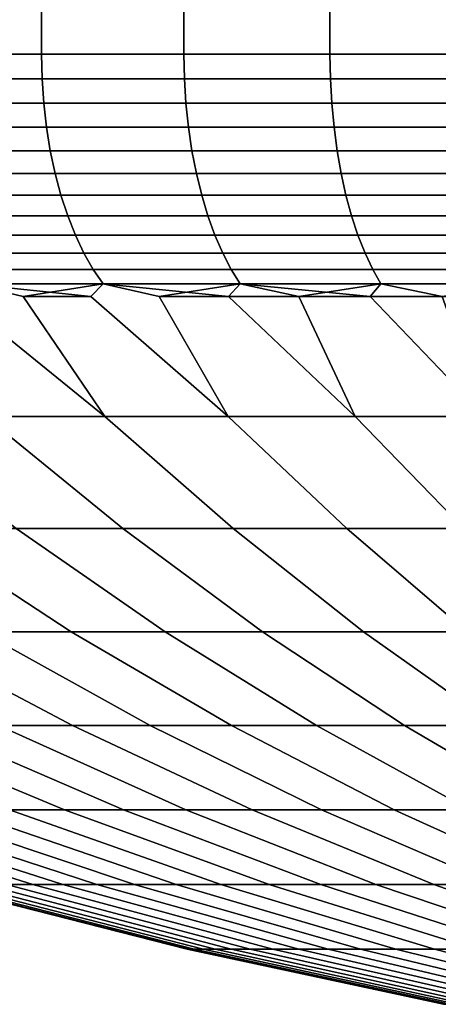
# Model space of a CAD drawing. Header units: metres. Extents: x -109 to 109, y -342 to 66.
# Tile 76 of 256: x -87.13 to -84.56, y -35.23 to -29.17. Entities that reach past the tile are written whole.
import ezdxf

# ---------------------------------------------------------------- set-up
doc = ezdxf.new("R2010")
doc.units = ezdxf.units.M
doc.layers.add('solid_K_24_62_16_000B91', color=7, linetype='CONTINUOUS')

msp = doc.modelspace()

# ---------------------------------------------------------------- linework, layer by layer
at = {"layer": 'solid_K_24_62_16_000B91'}
for points in [[(-87, -29.377958, -18.186535), (-87.853455, -29.377958, -17.666325), (-87.853455, -10.245251, -17.666325), (-87, -10.245251, -18.186535)], [(-87.853455, -29.377958, 17.666325), (-87, -29.377958, 18.186533), (-87, -10.245251, 18.186535), (-87.853455, -10.245251, 17.666325)], [(-86.122757, -29.377958, -18.665546), (-87, -29.377958, -18.186535), (-87, -10.245251, -18.186535), (-86.122757, -10.245251, -18.665546)], [(-87, -29.377958, 18.186533), (-86.122757, -29.377958, 18.665545), (-86.122757, -10.245251, 18.665546), (-87, -10.245251, 18.186535)], [(-85.223709, -29.377958, -19.102274), (-86.122757, -29.377958, -18.665546), (-86.122757, -10.245251, -18.665546), (-85.223709, -10.245251, -19.102274)], [(-86.122757, -29.377958, 18.665545), (-85.223709, -29.377958, 19.102274), (-85.223709, -10.245251, 19.102274), (-86.122757, -10.245251, 18.665546)], [(-84.304909, -29.377958, -19.495729), (-85.223709, -29.377958, -19.102274), (-85.223709, -10.245251, -19.102274), (-84.304909, -10.245251, -19.495729)], [(-85.223709, -29.377958, 19.102274), (-84.304909, -29.377958, 19.495728), (-84.304909, -10.245251, 19.495729), (-85.223709, -10.245251, 19.102274)], [(-87.8498, -29.529537, 17.660627), (-86.996613, -29.529537, 18.18067), (-87, -29.377958, 18.186533), (-87.853455, -29.377958, 17.666325)], [(-86.996613, -29.529537, -18.18067), (-87.8498, -29.529537, -17.660627), (-87.853455, -29.377958, -17.666325), (-87, -29.377958, -18.186535)], [(-86.996613, -29.529537, 18.18067), (-86.119652, -29.529537, 18.659527), (-86.122757, -29.377958, 18.665545), (-87, -29.377958, 18.186533)], [(-86.119652, -29.529537, -18.659527), (-86.996613, -29.529537, -18.18067), (-87, -29.377958, -18.186535), (-86.122757, -29.377958, -18.665546)], [(-86.119652, -29.529537, 18.659527), (-85.220901, -29.529537, 19.096113), (-85.223709, -29.377958, 19.102274), (-86.122757, -29.377958, 18.665545)], [(-85.220901, -29.529537, -19.096113), (-86.119652, -29.529537, -18.659527), (-86.122757, -29.377958, -18.665546), (-85.223709, -29.377958, -19.102274)], [(-85.220901, -29.529537, 19.096113), (-84.302399, -29.529537, 19.489441), (-84.304909, -29.377958, 19.495728), (-85.223709, -29.377958, 19.102274)], [(-84.302399, -29.529537, -19.489441), (-85.220901, -29.529537, -19.096113), (-85.223709, -29.377958, -19.102274), (-84.304909, -29.377958, -19.495729)], [(-87.838829, -29.680058, 17.643562), (-86.986473, -29.680058, 18.163101), (-86.996613, -29.529537, 18.18067), (-87.8498, -29.529537, 17.660627)], [(-86.986473, -29.680058, -18.163101), (-87.838829, -29.680058, -17.643562), (-87.8498, -29.529537, -17.660627), (-86.996613, -29.529537, -18.18067)], [(-86.986473, -29.680058, 18.163101), (-86.110359, -29.680058, 18.641495), (-86.119652, -29.529537, 18.659527), (-86.996613, -29.529537, 18.18067)], [(-86.110359, -29.680058, -18.641495), (-86.986473, -29.680058, -18.163101), (-86.996613, -29.529537, -18.18067), (-86.119652, -29.529537, -18.659527)], [(-86.110359, -29.680058, 18.641495), (-85.212479, -29.680058, 19.07766), (-85.220901, -29.529537, 19.096113), (-86.119652, -29.529537, 18.659527)], [(-85.212479, -29.680058, -19.07766), (-86.110359, -29.680058, -18.641495), (-86.119652, -29.529537, -18.659527), (-85.220901, -29.529537, -19.096113)], [(-85.212479, -29.680058, 19.07766), (-84.294853, -29.680058, 19.470608), (-84.302399, -29.529537, 19.489441), (-85.220901, -29.529537, 19.096113)], [(-84.294853, -29.680058, -19.470608), (-85.212479, -29.680058, -19.07766), (-85.220901, -29.529537, -19.096113), (-84.302399, -29.529537, -19.489441)], [(-87.820641, -29.828165, 17.615263), (-86.96965, -29.828165, 18.133968), (-86.986473, -29.680058, 18.163101), (-87.838829, -29.680058, 17.643562)], [(-86.96965, -29.828165, -18.133968), (-87.820641, -29.828165, -17.615263), (-87.838829, -29.680058, -17.643562), (-86.986473, -29.680058, -18.163101)], [(-86.96965, -29.828165, 18.133968), (-86.09494, -29.828165, 18.611595), (-86.110359, -29.680058, 18.641495), (-86.986473, -29.680058, 18.163101)], [(-86.09494, -29.828165, -18.611595), (-86.96965, -29.828165, -18.133968), (-86.986473, -29.680058, -18.163101), (-86.110359, -29.680058, -18.641495)], [(-86.09494, -29.828165, 18.611595), (-85.198502, -29.828165, 19.04706), (-85.212479, -29.680058, 19.07766), (-86.110359, -29.680058, 18.641495)], [(-85.198502, -29.828165, -19.04706), (-86.09494, -29.828165, -18.611595), (-86.110359, -29.680058, -18.641495), (-85.212479, -29.680058, -19.07766)], [(-85.198502, -29.828165, 19.04706), (-84.282356, -29.828165, 19.439377), (-84.294853, -29.680058, 19.470608), (-85.212479, -29.680058, 19.07766)], [(-84.282356, -29.828165, -19.439377), (-85.198502, -29.828165, -19.04706), (-85.212479, -29.680058, -19.07766), (-84.294853, -29.680058, -19.470608)], [(-87.79538, -29.972681, 17.575954), (-86.946289, -29.972681, 18.093504), (-86.96965, -29.828165, 18.133968), (-87.820641, -29.828165, 17.615263)], [(-86.946289, -29.972681, -18.093504), (-87.79538, -29.972681, -17.575954), (-87.820641, -29.828165, -17.615263), (-86.96965, -29.828165, -18.133968)], [(-86.946289, -29.972681, 18.093504), (-86.073532, -29.972681, 18.570065), (-86.09494, -29.828165, 18.611595), (-86.96965, -29.828165, 18.133968)], [(-86.073532, -29.972681, -18.570065), (-86.946289, -29.972681, -18.093504), (-86.96965, -29.828165, -18.133968), (-86.09494, -29.828165, -18.611595)], [(-86.073532, -29.972681, 18.570065), (-85.179092, -29.972681, 19.004559), (-85.198502, -29.828165, 19.04706), (-86.09494, -29.828165, 18.611595)], [(-85.179092, -29.972681, -19.004559), (-86.073532, -29.972681, -18.570065), (-86.09494, -29.828165, -18.611595), (-85.198502, -29.828165, -19.04706)], [(-85.179092, -29.972681, 19.004559), (-84.264984, -29.972681, 19.396), (-84.282356, -29.828165, 19.439377), (-85.198502, -29.828165, 19.04706)], [(-84.264984, -29.972681, -19.396), (-85.179092, -29.972681, -19.004559), (-85.198502, -29.828165, -19.04706), (-84.282356, -29.828165, -19.439377)], [(-87.763245, -30.11245, 17.525955), (-86.916573, -30.11245, 18.04203), (-86.946289, -29.972681, 18.093504), (-87.79538, -29.972681, 17.575954)], [(-86.916573, -30.11245, -18.04203), (-87.763245, -30.11245, -17.525955), (-87.79538, -29.972681, -17.575954), (-86.946289, -29.972681, -18.093504)], [(-86.916573, -30.11245, 18.04203), (-86.046295, -30.11245, 18.517235), (-86.073532, -29.972681, 18.570065), (-86.946289, -29.972681, 18.093504)], [(-86.046295, -30.11245, -18.517235), (-86.916573, -30.11245, -18.04203), (-86.946289, -29.972681, -18.093504), (-86.073532, -29.972681, -18.570065)], [(-86.046295, -30.11245, 18.517235), (-85.154404, -30.11245, 18.950493), (-85.179092, -29.972681, 19.004559), (-86.073532, -29.972681, 18.570065)], [(-85.154404, -30.11245, -18.950493), (-86.046295, -30.11245, -18.517235), (-86.073532, -29.972681, -18.570065), (-85.179092, -29.972681, -19.004559)], [(-85.154404, -30.11245, 18.950493), (-84.242897, -30.11245, 19.34082), (-84.264984, -29.972681, 19.396), (-85.179092, -29.972681, 19.004559)], [(-84.242897, -30.11245, -19.34082), (-85.154404, -30.11245, -18.950493), (-85.179092, -29.972681, -19.004559), (-84.264984, -29.972681, -19.396)], [(-87.724495, -30.246355, 17.465658), (-86.880737, -30.246355, 17.979959), (-86.916573, -30.11245, 18.04203), (-87.763245, -30.11245, 17.525955)], [(-86.880737, -30.246355, -17.979959), (-87.724495, -30.246355, -17.465658), (-87.763245, -30.11245, -17.525955), (-86.916573, -30.11245, -18.04203)], [(-86.880737, -30.246355, 17.979959), (-86.013458, -30.246355, 18.453529), (-86.046295, -30.11245, 18.517235), (-86.916573, -30.11245, 18.04203)], [(-86.013458, -30.246355, -18.453529), (-86.880737, -30.246355, -17.979959), (-86.916573, -30.11245, -18.04203), (-86.046295, -30.11245, -18.517235)], [(-86.013458, -30.246355, 18.453529), (-85.124626, -30.246355, 18.885296), (-85.154404, -30.11245, 18.950493), (-86.046295, -30.11245, 18.517235)], [(-85.124626, -30.246355, -18.885296), (-86.013458, -30.246355, -18.453529), (-86.046295, -30.11245, -18.517235), (-85.154404, -30.11245, -18.950493)], [(-85.124626, -30.246355, 18.885296), (-84.216255, -30.246355, 19.274281), (-84.242897, -30.11245, 19.34082), (-85.154404, -30.11245, 18.950493)], [(-84.216255, -30.246355, -19.274281), (-85.124626, -30.246355, -18.885296), (-85.154404, -30.11245, -18.950493), (-84.242897, -30.11245, -19.34082)], [(-87.679443, -30.373329, 17.39555), (-86.839066, -30.373329, 17.907785), (-86.880737, -30.246355, 17.979959), (-87.724495, -30.246355, 17.465658)], [(-86.839066, -30.373329, -17.907785), (-87.679443, -30.373329, -17.39555), (-87.724495, -30.246355, -17.465658), (-86.880737, -30.246355, -17.979959)], [(-86.839066, -30.373329, 17.907785), (-85.975266, -30.373329, 18.379454), (-86.013458, -30.246355, 18.453529), (-86.880737, -30.246355, 17.979959)], [(-85.975266, -30.373329, -18.379454), (-86.839066, -30.373329, -17.907785), (-86.880737, -30.246355, -17.979959), (-86.013458, -30.246355, -18.453529)], [(-85.975266, -30.373329, 18.379454), (-85.090004, -30.373329, 18.809488), (-85.124626, -30.246355, 18.885296), (-86.013458, -30.246355, 18.453529)], [(-85.090004, -30.373329, -18.809488), (-85.975266, -30.373329, -18.379454), (-86.013458, -30.246355, -18.453529), (-85.124626, -30.246355, -18.885296)], [(-85.090004, -30.373329, 18.809488), (-84.185287, -30.373329, 19.196913), (-84.216255, -30.246355, 19.274281), (-85.124626, -30.246355, 18.885296)], [(-84.185287, -30.373329, -19.196913), (-85.090004, -30.373329, -18.809488), (-85.124626, -30.246355, -18.885296), (-84.216255, -30.246355, -19.274281)], [(-87.628433, -30.492357, 17.316185), (-86.791893, -30.492357, 17.826084), (-86.839066, -30.373329, 17.907785), (-87.679443, -30.373329, 17.39555)], [(-86.791893, -30.492357, -17.826084), (-87.628433, -30.492357, -17.316185), (-87.679443, -30.373329, -17.39555), (-86.839066, -30.373329, -17.907785)], [(-86.791893, -30.492357, 17.826084), (-85.932037, -30.492357, 18.295603), (-85.975266, -30.373329, 18.379454), (-86.839066, -30.373329, 17.907785)], [(-85.932037, -30.492357, -18.295603), (-86.791893, -30.492357, -17.826084), (-86.839066, -30.373329, -17.907785), (-85.975266, -30.373329, -18.379454)], [(-85.932037, -30.492357, 18.295603), (-85.050812, -30.492357, 18.723675), (-85.090004, -30.373329, 18.809488), (-85.975266, -30.373329, 18.379454)], [(-85.050812, -30.492357, -18.723675), (-85.932037, -30.492357, -18.295603), (-85.975266, -30.373329, -18.379454), (-85.090004, -30.373329, -18.809488)], [(-85.050812, -30.492357, 18.723675), (-84.150223, -30.492357, 19.109331), (-84.185287, -30.373329, 19.196913), (-85.090004, -30.373329, 18.809488)], [(-84.150223, -30.492357, -19.109331), (-85.050812, -30.492357, -18.723675), (-85.090004, -30.373329, -18.809488), (-84.185287, -30.373329, -19.196913)], [(-87.571892, -30.602491, 17.228203), (-86.739601, -30.602491, 17.73551), (-86.791893, -30.492357, 17.826084), (-87.628433, -30.492357, 17.316185)], [(-86.739601, -30.602491, -17.73551), (-87.571892, -30.602491, -17.228203), (-87.628433, -30.492357, -17.316185), (-86.791893, -30.492357, -17.826084)], [(-86.739601, -30.602491, 17.73551), (-85.884117, -30.602491, 18.202642), (-85.932037, -30.492357, 18.295603), (-86.791893, -30.492357, 17.826084)], [(-85.884117, -30.602491, -18.202642), (-86.739601, -30.602491, -17.73551), (-86.791893, -30.492357, -17.826084), (-85.932037, -30.492357, -18.295603)], [(-85.884117, -30.602491, 18.202642), (-85.00737, -30.602491, 18.628538), (-85.050812, -30.492357, 18.723675), (-85.932037, -30.492357, 18.295603)], [(-85.00737, -30.602491, -18.628538), (-85.884117, -30.602491, -18.202642), (-85.932037, -30.492357, -18.295603), (-85.050812, -30.492357, -18.723675)], [(-85.00737, -30.602491, 18.628538), (-84.111351, -30.602491, 19.012236), (-84.150223, -30.492357, 19.109331), (-85.050812, -30.492357, 18.723675)], [(-84.111351, -30.602491, -19.012236), (-85.00737, -30.602491, -18.628538), (-85.050812, -30.492357, -18.723675), (-84.150223, -30.492357, -19.109331)], [(-87.510262, -30.70285, 17.132301), (-86.682602, -30.70285, 17.636786), (-86.739601, -30.602491, 17.73551), (-87.571892, -30.602491, 17.228203)], [(-86.682602, -30.70285, -17.636786), (-87.510262, -30.70285, -17.132301), (-87.571892, -30.602491, -17.228203), (-86.739601, -30.602491, -17.73551)], [(-86.682602, -30.70285, 17.636786), (-85.831879, -30.70285, 18.101316), (-85.884117, -30.602491, 18.202642), (-86.739601, -30.602491, 17.73551)], [(-85.831879, -30.70285, -18.101316), (-86.682602, -30.70285, -17.636786), (-86.739601, -30.602491, -17.73551), (-85.884117, -30.602491, -18.202642)], [(-85.831879, -30.70285, 18.101316), (-84.960014, -30.70285, 18.524841), (-85.00737, -30.602491, 18.628538), (-85.884117, -30.602491, 18.202642)], [(-84.960014, -30.70285, -18.524841), (-85.831879, -30.70285, -18.101316), (-85.884117, -30.602491, -18.202642), (-85.00737, -30.602491, -18.628538)], [(-84.960014, -30.70285, 18.524841), (-84.068985, -30.70285, 18.906403), (-84.111351, -30.602491, 19.012236), (-85.00737, -30.602491, 18.628538)], [(-84.068985, -30.70285, -18.906403), (-84.960014, -30.70285, -18.524841), (-85.00737, -30.602491, -18.628538), (-84.111351, -30.602491, -19.012236)], [(-87.444031, -30.792635, 17.029245), (-86.621353, -30.792635, 17.530695), (-86.682602, -30.70285, 17.636786), (-87.510262, -30.70285, 17.132301)], [(-86.621353, -30.792635, -17.530695), (-87.444031, -30.792635, -17.029245), (-87.510262, -30.70285, -17.132301), (-86.682602, -30.70285, -17.636786)], [(-86.621353, -30.792635, 17.530695), (-85.775742, -30.792635, 17.992432), (-85.831879, -30.70285, 18.101316), (-86.682602, -30.70285, 17.636786)], [(-85.775742, -30.792635, -17.992432), (-86.621353, -30.792635, -17.530695), (-86.682602, -30.70285, -17.636786), (-85.831879, -30.70285, -18.101316)], [(-85.775742, -30.792635, 17.992432), (-84.909126, -30.792635, 18.41341), (-84.960014, -30.70285, 18.524841), (-85.831879, -30.70285, 18.101316)], [(-84.909126, -30.792635, -18.41341), (-85.775742, -30.792635, -17.992432), (-85.831879, -30.70285, -18.101316), (-84.960014, -30.70285, -18.524841)], [(-84.909126, -30.792635, 18.41341), (-84.023453, -30.792635, 18.792677), (-84.068985, -30.70285, 18.906403), (-84.960014, -30.70285, 18.524841)], [(-84.023453, -30.792635, -18.792677), (-84.909126, -30.792635, -18.41341), (-84.960014, -30.70285, -18.524841), (-84.068985, -30.70285, -18.906403)], [(-87.444031, -30.792635, -17.029245), (-87.113029, -30.870329, -17.086321), (-86.609512, -31.607746, -15.730707), (-87.522804, -30.870329, -16.824883)], [(-87.444031, -30.792635, 17.029245), (-87.522804, -30.870329, 16.824883), (-86.609512, -31.607746, 15.730707), (-87.113029, -30.870329, 17.086321)], [(-86.621353, -30.792635, -17.530695), (-87.113029, -30.870329, -17.086321), (-87.444031, -30.792635, -17.029245)], [(-87.444031, -30.792635, 17.029245), (-87.113029, -30.870329, 17.086321), (-86.69706, -30.870329, 17.337782)], [(-87.444031, -30.792635, 17.029245), (-86.69706, -30.870329, 17.337782), (-86.621353, -30.792635, 17.530695)], [(-86.621353, -30.792635, -17.530695), (-86.69706, -30.870329, -17.337782), (-87.113029, -30.870329, -17.086321)], [(-86.621353, -30.792635, -17.530695), (-86.275139, -30.870329, -17.579119), (-85.849564, -31.607746, -16.19392), (-86.69706, -30.870329, -17.337782)], [(-86.621353, -30.792635, 17.530695), (-86.69706, -30.870329, 17.337782), (-85.849564, -31.607746, 16.19392), (-86.275139, -30.870329, 17.579119)], [(-85.775742, -30.792635, -17.992432), (-86.275139, -30.870329, -17.579119), (-86.621353, -30.792635, -17.530695)], [(-86.621353, -30.792635, 17.530695), (-86.275139, -30.870329, 17.579119), (-85.847511, -30.870329, 17.81019)], [(-86.621353, -30.792635, 17.530695), (-85.847511, -30.870329, 17.81019), (-85.775742, -30.792635, 17.992432)], [(-85.775742, -30.792635, -17.992432), (-85.847504, -30.870329, -17.81019), (-86.275139, -30.870329, -17.579119)], [(-85.775742, -30.792635, 17.992432), (-85.847511, -30.870329, 17.81019), (-85.414413, -30.870329, 18.030861)], [(-85.775742, -30.792635, -17.992432), (-85.414413, -30.870329, -18.030861), (-85.847504, -30.870329, -17.81019)], [(-84.909126, -30.792635, -18.41341), (-85.414413, -30.870329, -18.030861), (-85.775742, -30.792635, -17.992432)], [(-85.775742, -30.792635, 17.992432), (-85.414413, -30.870329, 18.030861), (-84.97612, -30.870329, 18.241003)], [(-85.775742, -30.792635, 17.992432), (-84.97612, -30.870329, 18.241003), (-84.909126, -30.792635, 18.41341)], [(-84.909126, -30.792635, -18.41341), (-84.97612, -30.870329, -18.241003), (-85.414413, -30.870329, -18.030861)], [(-84.909126, -30.792635, -18.41341), (-84.532875, -30.870329, -18.440493), (-84.97612, -30.870329, -18.241003)], [(-84.909126, -30.792635, 18.41341), (-84.97612, -30.870329, 18.241003), (-84.532875, -30.870329, 18.440493)], [(-84.023453, -30.792635, -18.792677), (-84.532875, -30.870329, -18.440493), (-84.909126, -30.792635, -18.41341)], [(-84.023453, -30.792635, 18.792677), (-84.909126, -30.792635, 18.41341), (-84.532875, -30.870329, 18.440493), (-84.08493, -30.870329, 18.629213)], [(-86.609512, -31.607746, -15.730707), (-87.346558, -31.607746, -15.23186), (-87.926132, -30.870329, -16.553617), (-87.522804, -30.870329, -16.824883)], [(-87.346558, -31.607746, 15.23186), (-86.609512, -31.607746, 15.730707), (-87.522804, -30.870329, 16.824883), (-87.926132, -30.870329, 16.553617)], [(-85.849564, -31.607746, -16.19392), (-86.609512, -31.607746, -15.730707), (-87.113029, -30.870329, -17.086321), (-86.69706, -30.870329, -17.337782)], [(-86.609512, -31.607746, 15.730707), (-85.849564, -31.607746, 16.19392), (-86.69706, -30.870329, 17.337782), (-87.113029, -30.870329, 17.086321)], [(-85.068436, -31.607746, -16.620447), (-85.849564, -31.607746, -16.19392), (-86.275139, -30.870329, -17.579119), (-85.847504, -30.870329, -17.81019)], [(-85.849564, -31.607746, 16.19392), (-85.068436, -31.607746, 16.620447), (-85.847511, -30.870329, 17.81019), (-86.275139, -30.870329, 17.579119)], [(-85.068436, -31.607746, 16.620447), (-85.414413, -30.870329, 18.030861), (-85.847511, -30.870329, 17.81019)], [(-85.068436, -31.607746, -16.620447), (-85.847504, -30.870329, -17.81019), (-85.414413, -30.870329, -18.030861)], [(-84.267899, -31.607746, -17.009325), (-85.068436, -31.607746, -16.620447), (-85.414413, -30.870329, -18.030861), (-84.97612, -30.870329, -18.241003)], [(-85.068436, -31.607746, 16.620447), (-84.267899, -31.607746, 17.009325), (-84.97612, -30.870329, 18.241003), (-85.414413, -30.870329, 18.030861)], [(-84.267899, -31.607746, -17.009325), (-84.97612, -30.870329, -18.241003), (-84.532875, -30.870329, -18.440493)], [(-84.267899, -31.607746, 17.009325), (-84.532875, -30.870329, 18.440493), (-84.97612, -30.870329, 18.241003)], [(-87.156731, -32.298836, 13.551138), (-86.49987, -32.298836, 14.042857), (-87.346558, -31.607746, 15.23186), (-88.059036, -31.607746, 14.698507)], [(-86.49987, -32.298836, -14.042857), (-87.156731, -32.298836, -13.551138), (-88.059036, -31.607746, -14.698507), (-87.346558, -31.607746, -15.23186)], [(-86.49987, -32.298836, 14.042857), (-85.820358, -32.298836, 14.502764), (-86.609512, -31.607746, 15.730707), (-87.346558, -31.607746, 15.23186)], [(-85.820358, -32.298836, -14.502764), (-86.49987, -32.298836, -14.042857), (-87.346558, -31.607746, -15.23186), (-86.609512, -31.607746, -15.730707)], [(-85.820358, -32.298836, 14.502764), (-85.119736, -32.298836, 14.929818), (-85.849564, -31.607746, 16.19392), (-86.609512, -31.607746, 15.730707)], [(-85.119736, -32.298836, -14.929818), (-85.820358, -32.298836, -14.502764), (-86.609512, -31.607746, -15.730707), (-85.849564, -31.607746, -16.19392)], [(-85.119736, -32.298836, 14.929818), (-84.399582, -32.298836, 15.323051), (-85.068436, -31.607746, 16.620447), (-85.849564, -31.607746, 16.19392)], [(-84.399582, -32.298836, -15.323051), (-85.119736, -32.298836, -14.929818), (-85.849564, -31.607746, -16.19392), (-85.068436, -31.607746, -16.620447)], [(-84.399582, -32.298836, 15.323051), (-83.661537, -32.298836, 15.681572), (-84.267899, -31.607746, 17.009325), (-85.068436, -31.607746, 16.620447)], [(-83.661537, -32.298836, -15.681572), (-84.399582, -32.298836, -15.323051), (-85.068436, -31.607746, -16.620447), (-84.267899, -31.607746, -17.009325)], [(-88.396599, -32.298836, -12.47679), (-87.789452, -32.298836, -13.028721), (-86.816887, -32.933292, -11.906321), (-87.371727, -32.933292, -11.401937)], [(-87.789452, -32.298836, 13.028721), (-88.396599, -32.298836, 12.47679), (-87.371727, -32.933292, 11.401937), (-86.816887, -32.933292, 11.906321)], [(-87.789452, -32.298836, -13.028721), (-87.156731, -32.298836, -13.551138), (-86.238678, -32.933292, -12.383732), (-86.816887, -32.933292, -11.906321)], [(-87.156731, -32.298836, 13.551138), (-87.789452, -32.298836, 13.028721), (-86.816887, -32.933292, 11.906321), (-86.238678, -32.933292, 12.383732)], [(-87.156731, -32.298836, -13.551138), (-86.49987, -32.298836, -14.042857), (-85.638405, -32.933292, -12.83309), (-86.238678, -32.933292, -12.383732)], [(-86.49987, -32.298836, 14.042857), (-87.156731, -32.298836, 13.551138), (-86.238678, -32.933292, 12.383732), (-85.638405, -32.933292, 12.83309)], [(-86.49987, -32.298836, -14.042857), (-85.820358, -32.298836, -14.502764), (-85.017426, -32.933292, -13.253377), (-85.638405, -32.933292, -12.83309)], [(-85.820358, -32.298836, 14.502764), (-86.49987, -32.298836, 14.042857), (-85.638405, -32.933292, 12.83309), (-85.017426, -32.933292, 13.253377)], [(-85.820358, -32.298836, -14.502764), (-85.119736, -32.298836, -14.929818), (-84.377159, -32.933292, -13.643641), (-85.017426, -32.933292, -13.253377)], [(-85.119736, -32.298836, 14.929818), (-85.820358, -32.298836, 14.502764), (-85.017426, -32.933292, 13.253377), (-84.377159, -32.933292, 13.643641)], [(-85.119736, -32.298836, -14.929818), (-84.399582, -32.298836, -15.323051), (-83.719048, -32.933292, -14.002998), (-84.377159, -32.933292, -13.643641)], [(-84.399582, -32.298836, 15.323051), (-85.119736, -32.298836, 14.929818), (-84.377159, -32.933292, 13.643641), (-83.719048, -32.933292, 14.002998)], [(-88.406319, -32.933292, -10.316886), (-87.901939, -32.933292, -10.871725), (-86.810226, -33.510189, -9.830781), (-87.266319, -33.510189, -9.329065)], [(-87.901939, -32.933292, 10.871725), (-88.406319, -32.933292, 10.316886), (-87.266319, -33.510189, 9.329065), (-86.810226, -33.510189, 9.830781)], [(-87.901939, -32.933292, -10.871725), (-87.371727, -32.933292, -11.401937), (-86.33078, -33.510189, -10.310226), (-86.810226, -33.510189, -9.830781)], [(-87.371727, -32.933292, 11.401937), (-87.901939, -32.933292, 10.871725), (-86.810226, -33.510189, 9.830781), (-86.33078, -33.510189, 10.310226)], [(-87.371727, -32.933292, -11.401937), (-86.816887, -32.933292, -11.906321), (-85.829063, -33.510189, -10.766315), (-86.33078, -33.510189, -10.310226)], [(-86.816887, -32.933292, 11.906321), (-87.371727, -32.933292, 11.401937), (-86.33078, -33.510189, 10.310226), (-85.829063, -33.510189, 10.766315)], [(-86.816887, -32.933292, -11.906321), (-86.238678, -32.933292, -12.383732), (-85.306213, -33.510189, -11.198016), (-85.829063, -33.510189, -10.766315)], [(-86.238678, -32.933292, 12.383732), (-86.816887, -32.933292, 11.906321), (-85.829063, -33.510189, 10.766315), (-85.306213, -33.510189, 11.198016)], [(-86.238678, -32.933292, -12.383732), (-85.638405, -32.933292, -12.83309), (-84.76342, -33.510189, -11.604349), (-85.306213, -33.510189, -11.198016)], [(-85.638405, -32.933292, 12.83309), (-86.238678, -32.933292, 12.383732), (-85.306213, -33.510189, 11.198016), (-84.76342, -33.510189, 11.604349)], [(-85.638405, -32.933292, -12.83309), (-85.017426, -32.933292, -13.253377), (-84.201904, -33.510189, -11.984394), (-84.76342, -33.510189, -11.604349)], [(-85.017426, -32.933292, 13.253377), (-85.638405, -32.933292, 12.83309), (-84.76342, -33.510189, 11.604349), (-84.201904, -33.510189, 11.984394)], [(-85.017426, -32.933292, -13.253377), (-84.377159, -32.933292, -13.643641), (-83.62294, -33.510189, -12.337292), (-84.201904, -33.510189, -11.984394)], [(-84.377159, -32.933292, 13.643641), (-85.017426, -32.933292, 13.253377), (-84.201904, -33.510189, 11.984394), (-83.62294, -33.510189, 12.337292)], [(-88.484398, -33.510189, -7.701902), (-88.104347, -33.510189, -8.263419), (-86.858452, -34.028664, -7.376219), (-87.197693, -34.028664, -6.874989)], [(-88.104347, -33.510189, 8.263419), (-88.484398, -33.510189, 7.701902), (-87.197693, -34.028664, 6.874989), (-86.858452, -34.028664, 7.376219)], [(-88.104347, -33.510189, -8.263419), (-87.698013, -33.510189, -8.806217), (-86.495743, -34.028664, -7.860739), (-86.858452, -34.028664, -7.376219)], [(-87.698013, -33.510189, 8.806217), (-88.104347, -33.510189, 8.263419), (-86.858452, -34.028664, 7.376219), (-86.495743, -34.028664, 7.860739)], [(-87.698013, -33.510189, -8.806217), (-87.266319, -33.510189, -9.329065), (-86.11039, -34.028664, -8.327452), (-86.495743, -34.028664, -7.860739)], [(-87.266319, -33.510189, 9.329065), (-87.698013, -33.510189, 8.806217), (-86.495743, -34.028664, 7.860739), (-86.11039, -34.028664, 8.327452)], [(-87.266319, -33.510189, -9.329065), (-86.810226, -33.510189, -9.830781), (-85.70327, -34.028664, -8.7753), (-86.11039, -34.028664, -8.327452)], [(-86.810226, -33.510189, 9.830781), (-87.266319, -33.510189, 9.329065), (-86.11039, -34.028664, 8.327452), (-85.70327, -34.028664, 8.7753)], [(-86.810226, -33.510189, -9.830781), (-86.33078, -33.510189, -10.310226), (-85.275299, -34.028664, -9.20327), (-85.70327, -34.028664, -8.7753)], [(-86.33078, -33.510189, 10.310226), (-86.810226, -33.510189, 9.830781), (-85.70327, -34.028664, 8.7753), (-85.275299, -34.028664, 9.20327)], [(-86.33078, -33.510189, -10.310226), (-85.829063, -33.510189, -10.766315), (-84.827454, -34.028664, -9.610392), (-85.275299, -34.028664, -9.20327)], [(-85.829063, -33.510189, 10.766315), (-86.33078, -33.510189, 10.310226), (-85.275299, -34.028664, 9.20327), (-84.827454, -34.028664, 9.610392)], [(-85.829063, -33.510189, -10.766315), (-85.306213, -33.510189, -11.198016), (-84.360741, -34.028664, -9.995743), (-84.827454, -34.028664, -9.610392)], [(-85.306213, -33.510189, 11.198016), (-85.829063, -33.510189, 10.766315), (-84.827454, -34.028664, 9.610392), (-84.360741, -34.028664, 9.995743)], [(-85.306213, -33.510189, -11.198016), (-84.76342, -33.510189, -11.604349), (-83.876221, -34.028664, -10.35845), (-84.360741, -34.028664, -9.995743)], [(-84.76342, -33.510189, 11.604349), (-85.306213, -33.510189, 11.198016), (-84.360741, -34.028664, 9.995743), (-83.876221, -34.028664, 10.35845)], [(-84.76342, -33.510189, -11.604349), (-84.201904, -33.510189, -11.984394), (-83.374992, -34.028664, -10.697692), (-83.876221, -34.028664, -10.35845)], [(-84.201904, -33.510189, 11.984394), (-84.76342, -33.510189, 11.604349), (-83.876221, -34.028664, 10.35845), (-83.374992, -34.028664, 10.697692)], [(-88.701271, -34.028664, -3.582616), (-88.516983, -34.028664, -4.159117), (-87.053825, -34.487953, -3.652715), (-87.215675, -34.487953, -3.146407)], [(-88.516983, -34.028664, 4.159117), (-88.701271, -34.028664, 3.582616), (-87.215675, -34.487953, 3.146407), (-87.053825, -34.487953, 3.652715)], [(-88.516983, -34.028664, -4.159117), (-88.305473, -34.028664, -4.726198), (-86.868073, -34.487953, -4.150749), (-87.053825, -34.487953, -3.652715)], [(-88.305473, -34.028664, 4.726198), (-88.516983, -34.028664, 4.159117), (-87.053825, -34.487953, 3.652715), (-86.868073, -34.487953, 4.150749)], [(-88.305473, -34.028664, -4.726198), (-88.067215, -34.028664, -5.282571), (-86.658829, -34.487953, -4.63938), (-86.868073, -34.487953, -4.150749)], [(-88.067215, -34.028664, 5.282571), (-88.305473, -34.028664, 4.726198), (-86.868073, -34.487953, 4.150749), (-86.658829, -34.487953, 4.63938)], [(-88.067215, -34.028664, -5.282571), (-87.802757, -34.028664, -5.826978), (-86.426567, -34.487953, -5.117502), (-86.658829, -34.487953, -4.63938)], [(-87.802757, -34.028664, 5.826978), (-88.067215, -34.028664, 5.282571), (-86.658829, -34.487953, 4.63938), (-86.426567, -34.487953, 5.117502)], [(-87.802757, -34.028664, -5.826978), (-87.512703, -34.028664, -6.358185), (-86.171829, -34.487953, -5.584031), (-86.426567, -34.487953, -5.117502)], [(-87.512703, -34.028664, 6.358185), (-87.802757, -34.028664, 5.826978), (-86.426567, -34.487953, 5.117502), (-86.171829, -34.487953, 5.584031)], [(-87.512703, -34.028664, -6.358185), (-87.197693, -34.028664, -6.874989), (-85.895172, -34.487953, -6.03791), (-86.171829, -34.487953, -5.584031)], [(-87.197693, -34.028664, 6.874989), (-87.512703, -34.028664, 6.358185), (-86.171829, -34.487953, 5.584031), (-85.895172, -34.487953, 6.03791)], [(-87.197693, -34.028664, -6.874989), (-86.858452, -34.028664, -7.376219), (-85.597237, -34.487953, -6.478112), (-85.895172, -34.487953, -6.03791)], [(-86.858452, -34.028664, 7.376219), (-87.197693, -34.028664, 6.874989), (-85.895172, -34.487953, 6.03791), (-85.597237, -34.487953, 6.478112)], [(-86.858452, -34.028664, -7.376219), (-86.495743, -34.028664, -7.860739), (-85.278687, -34.487953, -6.903638), (-85.597237, -34.487953, -6.478112)], [(-86.495743, -34.028664, 7.860739), (-86.858452, -34.028664, 7.376219), (-85.597237, -34.487953, 6.478112), (-85.278687, -34.487953, 6.903638)], [(-86.495743, -34.028664, -7.860739), (-86.11039, -34.028664, -8.327452), (-84.940262, -34.487953, -7.313525), (-85.278687, -34.487953, -6.903638)], [(-86.11039, -34.028664, 8.327452), (-86.495743, -34.028664, 7.860739), (-85.278687, -34.487953, 6.903638), (-84.940262, -34.487953, 7.313525)], [(-86.11039, -34.028664, -8.327452), (-85.70327, -34.028664, -8.7753), (-84.58271, -34.487953, -7.706845), (-84.940262, -34.487953, -7.313525)], [(-85.70327, -34.028664, 8.7753), (-86.11039, -34.028664, 8.327452), (-84.940262, -34.487953, 7.313525), (-84.58271, -34.487953, 7.706845)], [(-85.70327, -34.028664, -8.7753), (-85.275299, -34.028664, -9.20327), (-84.206848, -34.487953, -8.082706), (-84.58271, -34.487953, -7.706845)], [(-85.275299, -34.028664, 9.20327), (-85.70327, -34.028664, 8.7753), (-84.58271, -34.487953, 7.706845), (-84.206848, -34.487953, 8.082706)], [(-85.275299, -34.028664, -9.20327), (-84.827454, -34.028664, -9.610392), (-83.813522, -34.487953, -8.440258), (-84.206848, -34.487953, -8.082706)], [(-84.827454, -34.028664, 9.610392), (-85.275299, -34.028664, 9.20327), (-84.206848, -34.487953, 8.082706), (-83.813522, -34.487953, 8.440258)], [(-84.827454, -34.028664, -9.610392), (-84.360741, -34.028664, -9.995743), (-83.403641, -34.487953, -8.778689), (-83.813522, -34.487953, -8.440258)], [(-84.360741, -34.028664, 9.995743), (-84.827454, -34.028664, 9.610392), (-83.813522, -34.487953, 8.440258), (-83.403641, -34.487953, 8.778689)], [(-87.66806, -34.487953), (-87.655411, -34.487953, -0.531398), (-86.092361, -34.887379, -0.456941), (-86.103241, -34.887379)], [(-87.655411, -34.487953, 0.531398), (-87.66806, -34.487953), (-86.103241, -34.887379), (-86.092361, -34.887379, 0.456941)], [(-87.655411, -34.487953, -0.531398), (-87.617493, -34.487953, -1.061592), (-86.059753, -34.887379, -0.912846), (-86.092361, -34.887379, -0.456941)], [(-87.617493, -34.487953, 1.061592), (-87.655411, -34.487953, 0.531398), (-86.092361, -34.887379, 0.456941), (-86.059753, -34.887379, 0.912846)], [(-87.617493, -34.487953, -1.061592), (-87.55439, -34.487953, -1.589381), (-86.005493, -34.887379, -1.366684), (-86.059753, -34.887379, -0.912846)], [(-87.55439, -34.487953, 1.589381), (-87.617493, -34.487953, 1.061592), (-86.059753, -34.887379, 0.912846), (-86.005493, -34.887379, 1.366684)], [(-87.55439, -34.487953, -1.589381), (-87.46624, -34.487953, -2.11357), (-85.929695, -34.887379, -1.817425), (-86.005493, -34.887379, -1.366684)], [(-87.46624, -34.487953, 2.11357), (-87.55439, -34.487953, 1.589381), (-86.005493, -34.887379, 1.366684), (-85.929695, -34.887379, 1.817425)], [(-87.46624, -34.487953, -2.11357), (-87.353249, -34.487953, -2.63297), (-85.832542, -34.887379, -2.26405), (-85.929695, -34.887379, -1.817425)], [(-87.353249, -34.487953, 2.63297), (-87.46624, -34.487953, 2.11357), (-85.929695, -34.887379, 1.817425), (-85.832542, -34.887379, 2.26405)], [(-87.353249, -34.487953, -2.63297), (-87.215675, -34.487953, -3.146407), (-85.714241, -34.887379, -2.705546), (-85.832542, -34.887379, -2.26405)], [(-87.215675, -34.487953, 3.146407), (-87.353249, -34.487953, 2.63297), (-85.832542, -34.887379, 2.26405), (-85.714241, -34.887379, 2.705546)], [(-87.215675, -34.487953, -3.146407), (-87.053825, -34.487953, -3.652715), (-85.575073, -34.887379, -3.140912), (-85.714241, -34.887379, -2.705546)], [(-87.053825, -34.487953, 3.652715), (-87.215675, -34.487953, 3.146407), (-85.714241, -34.887379, 2.705546), (-85.575073, -34.887379, 3.140912)], [(-87.053825, -34.487953, -3.652715), (-86.868073, -34.487953, -4.150749), (-85.415344, -34.887379, -3.569164), (-85.575073, -34.887379, -3.140912)], [(-86.868073, -34.487953, 4.150749), (-87.053825, -34.487953, 3.652715), (-85.575073, -34.887379, 3.140912), (-85.415344, -34.887379, 3.569164)], [(-86.868073, -34.487953, -4.150749), (-86.658829, -34.487953, -4.63938), (-85.235413, -34.887379, -3.98933), (-85.415344, -34.887379, -3.569164)], [(-86.658829, -34.487953, 4.63938), (-86.868073, -34.487953, 4.150749), (-85.415344, -34.887379, 3.569164), (-85.235413, -34.887379, 3.98933)], [(-86.658829, -34.487953, -4.63938), (-86.426567, -34.487953, -5.117502), (-85.035698, -34.887379, -4.40046), (-85.235413, -34.887379, -3.98933)], [(-86.426567, -34.487953, 5.117502), (-86.658829, -34.487953, 4.63938), (-85.235413, -34.887379, 3.98933), (-85.035698, -34.887379, 4.40046)], [(-86.426567, -34.487953, -5.117502), (-86.171829, -34.487953, -5.584031), (-84.81665, -34.887379, -4.80162), (-85.035698, -34.887379, -4.40046)], [(-86.171829, -34.487953, 5.584031), (-86.426567, -34.487953, 5.117502), (-85.035698, -34.887379, 4.40046), (-84.81665, -34.887379, 4.80162)], [(-86.171829, -34.487953, -5.584031), (-85.895172, -34.487953, -6.03791), (-84.578758, -34.887379, -5.191904), (-84.81665, -34.887379, -4.80162)], [(-85.895172, -34.487953, 6.03791), (-86.171829, -34.487953, 5.584031), (-84.81665, -34.887379, 4.80162), (-84.578758, -34.887379, 5.191904)], [(-85.895172, -34.487953, -6.03791), (-85.597237, -34.487953, -6.478112), (-84.322571, -34.887379, -5.570426), (-84.578758, -34.887379, -5.191904)], [(-85.597237, -34.487953, 6.478112), (-85.895172, -34.487953, 6.03791), (-84.578758, -34.887379, 5.191904), (-84.322571, -34.887379, 5.570426)], [(-85.597237, -34.487953, -6.478112), (-85.278687, -34.487953, -6.903638), (-84.04866, -34.887379, -5.936329), (-84.322571, -34.887379, -5.570426)], [(-85.278687, -34.487953, 6.903638), (-85.597237, -34.487953, 6.478112), (-84.322571, -34.887379, 5.570426), (-84.04866, -34.887379, 5.936329)], [(-85.278687, -34.487953, -6.903638), (-84.940262, -34.487953, -7.313525), (-83.757645, -34.887379, -6.288785), (-84.04866, -34.887379, -5.936329)], [(-84.940262, -34.487953, 7.313525), (-85.278687, -34.487953, 6.903638), (-84.04866, -34.887379, 5.936329), (-83.757645, -34.887379, 6.288785)], [(-84.940262, -34.487953, -7.313525), (-84.58271, -34.487953, -7.706845), (-83.450195, -34.887379, -6.626995), (-83.757645, -34.887379, -6.288785)], [(-84.58271, -34.487953, 7.706845), (-84.940262, -34.487953, 7.313525), (-83.757645, -34.887379, 6.288785), (-83.450195, -34.887379, 6.626995)], [(-84.58271, -34.487953, -7.706845), (-84.206848, -34.487953, -8.082706), (-83.126991, -34.887379, -6.950192), (-83.450195, -34.887379, -6.626995)], [(-84.206848, -34.487953, 8.082706), (-84.58271, -34.487953, 7.706845), (-83.450195, -34.887379, 6.626995), (-83.126991, -34.887379, 6.950192)], [(-86.103241, -34.887379), (-86.092361, -34.887379, -0.456941), (-84.515129, -35.226349, -0.381808), (-84.524223, -35.226349)], [(-86.092361, -34.887379, 0.456941), (-86.103241, -34.887379), (-84.524223, -35.226349), (-84.515129, -35.226349, 0.381808)], [(-86.092361, -34.887379, -0.456941), (-86.059753, -34.887379, -0.912846), (-84.487885, -35.226349, -0.762751), (-84.515129, -35.226349, -0.381808)], [(-86.059753, -34.887379, 0.912846), (-86.092361, -34.887379, 0.456941), (-84.515129, -35.226349, 0.381808), (-84.487885, -35.226349, 0.762751)], [(-86.059753, -34.887379, -0.912846), (-86.005493, -34.887379, -1.366684), (-84.442543, -35.226349, -1.141966), (-84.487885, -35.226349, -0.762751)], [(-86.005493, -34.887379, 1.366684), (-86.059753, -34.887379, 0.912846), (-84.487885, -35.226349, 0.762751), (-84.442543, -35.226349, 1.141966)], [(-86.005493, -34.887379, -1.366684), (-85.929695, -34.887379, -1.817425), (-84.379211, -35.226349, -1.518594), (-84.442543, -35.226349, -1.141966)], [(-85.929695, -34.887379, 1.817425), (-86.005493, -34.887379, 1.366684), (-84.442543, -35.226349, 1.141966), (-84.379211, -35.226349, 1.518594)], [(-85.929695, -34.887379, -1.817425), (-85.832542, -34.887379, -2.26405), (-84.298027, -35.226349, -1.891782), (-84.379211, -35.226349, -1.518594)], [(-85.832542, -34.887379, 2.26405), (-85.929695, -34.887379, 1.817425), (-84.379211, -35.226349, 1.518594), (-84.298027, -35.226349, 1.891782)], [(-85.832542, -34.887379, -2.26405), (-85.714241, -34.887379, -2.705546), (-84.199181, -35.226349, -2.260684), (-84.298027, -35.226349, -1.891782)], [(-85.714241, -34.887379, 2.705546), (-85.832542, -34.887379, 2.26405), (-84.298027, -35.226349, 1.891782), (-84.199181, -35.226349, 2.260684)], [(-85.714241, -34.887379, -2.705546), (-85.575073, -34.887379, -3.140912), (-84.082893, -35.226349, -2.624465), (-84.199181, -35.226349, -2.260684)], [(-85.575073, -34.887379, 3.140912), (-85.714241, -34.887379, 2.705546), (-84.199181, -35.226349, 2.260684), (-84.082893, -35.226349, 2.624465)], [(-85.575073, -34.887379, -3.140912), (-85.415344, -34.887379, -3.569164), (-83.949432, -35.226349, -2.982301), (-84.082893, -35.226349, -2.624465)], [(-85.415344, -34.887379, 3.569164), (-85.575073, -34.887379, 3.140912), (-84.082893, -35.226349, 2.624465), (-83.949432, -35.226349, 2.982301)], [(-85.415344, -34.887379, -3.569164), (-85.235413, -34.887379, -3.98933), (-83.799088, -35.226349, -3.333382), (-83.949432, -35.226349, -2.982301)], [(-85.235413, -34.887379, 3.98933), (-85.415344, -34.887379, 3.569164), (-83.949432, -35.226349, 2.982301), (-83.799088, -35.226349, 3.333382)], [(-85.235413, -34.887379, -3.98933), (-85.035698, -34.887379, -4.40046), (-83.63221, -35.226349, -3.676911), (-83.799088, -35.226349, -3.333382)], [(-85.035698, -34.887379, 4.40046), (-85.235413, -34.887379, 3.98933), (-83.799088, -35.226349, 3.333382), (-83.63221, -35.226349, 3.676911)], [(-85.035698, -34.887379, -4.40046), (-84.81665, -34.887379, -4.80162), (-83.449181, -35.226349, -4.01211), (-83.63221, -35.226349, -3.676911)], [(-84.81665, -34.887379, 4.80162), (-85.035698, -34.887379, 4.40046), (-83.63221, -35.226349, 3.676911), (-83.449181, -35.226349, 4.01211)], [(-84.81665, -34.887379, -4.80162), (-84.578758, -34.887379, -5.191904), (-83.250404, -35.226349, -4.338221), (-83.449181, -35.226349, -4.01211)], [(-84.578758, -34.887379, 5.191904), (-84.81665, -34.887379, 4.80162), (-83.449181, -35.226349, 4.01211), (-83.250404, -35.226349, 4.338221)], [(-84.578758, -34.887379, -5.191904), (-84.322571, -34.887379, -5.570426), (-83.036339, -35.226349, -4.654504), (-83.250404, -35.226349, -4.338221)], [(-84.322571, -34.887379, 5.570426), (-84.578758, -34.887379, 5.191904), (-83.250404, -35.226349, 4.338221), (-83.036339, -35.226349, 4.654504)]]:
    msp.add_3dface(points, dxfattribs=at)

doc.saveas('drawing.dxf')
